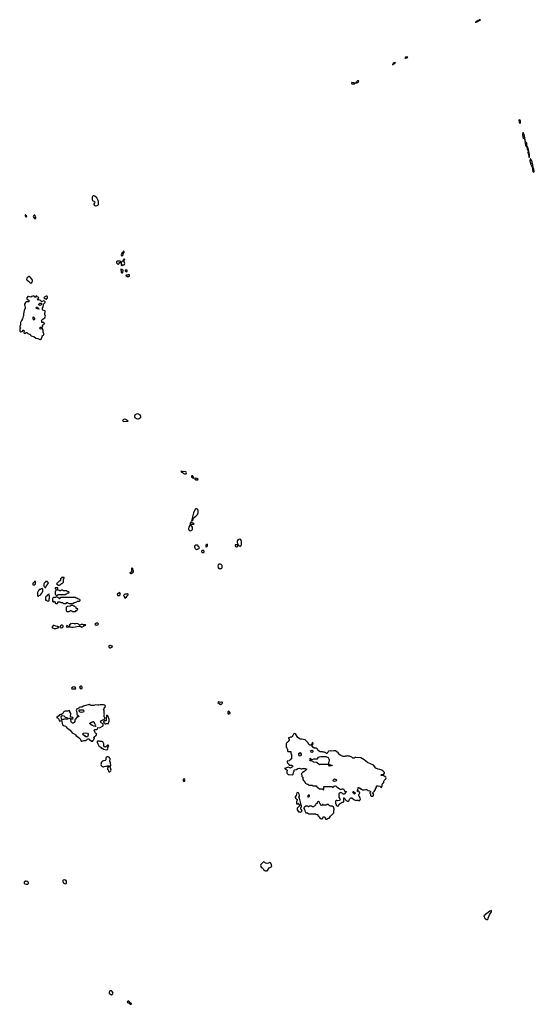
# Model space of a CAD drawing. Header units: inches. Extents: x 2701622 to 2964296, y 496201 to 720542.
# Tile 77 of 256: x 2753786 to 2766707, y 616947 to 641673. Entities that reach past the tile are written whole.
import ezdxf

# ---------------------------------------------------------------- set-up
doc = ezdxf.new("R2010")
doc.units = ezdxf.units.IN
doc.header["$MEASUREMENT"] = 0
for name, color, linetype in [('C7651', 7, 'Continuous'), ('C7652', 7, 'Continuous'), ('C7653', 7, 'Continuous'), ('C7661', 7, 'Continuous'), ('C7662', 7, 'Continuous'), ('C7663', 7, 'Continuous'), ('C7664', 7, 'Continuous')]:
    doc.layers.add(name, color=color, linetype=linetype)

msp = doc.modelspace()

# ---------------------------------------------------------------- linework, layer by layer
at = {"layer": 'C7651', "color": 4, "elevation": 4}
for points in [[(2753899, 620000), (2753897, 619990), (2753913, 619973), (2753950, 619966), (2753990, 619968), (2754003, 619977), (2754010, 619990), (2754004, 620000)], [(2754882, 620000), (2754891, 619990), (2754910, 619977), (2754930, 619975), (2754950, 619982), (2754959, 619990), (2754962, 620000)]]:
    msp.add_lwpolyline(points, dxfattribs=at)
for points in [[(2756070, 617289), (2756050, 617281), (2756039, 617270), (2756031, 617250), (2756035, 617230), (2756050, 617211), (2756090, 617187), (2756110, 617191), (2756120, 617200), (2756129, 617210), (2756132, 617230), (2756109, 617270), (2756090, 617285)], [(2756509, 617031), (2756483, 617010), (2756491, 616990), (2756535, 616975), (2756567, 616947), (2756590, 616947), (2756594, 616950), (2756593, 616970), (2756564, 616984), (2756530, 617026)]]:
    msp.add_lwpolyline(points, close=True, dxfattribs=at)
at = {"layer": 'C7652', "color": 4, "elevation": 4}
for points in [[(2758210, 629393), (2758190, 629381), (2758148, 629290), (2758124, 629190), (2758123, 629157), (2758107, 629130), (2758104, 629110), (2758110, 629092), (2758130, 629105), (2758142, 629130), (2758144, 629156), (2758213, 629207), (2758249, 629251), (2758268, 629290), (2758268, 629350), (2758262, 629370), (2758229, 629389)], [(2758090, 629062), (2758067, 629030), (2758067, 628990), (2758034, 628930), (2758025, 628890), (2758030, 628862), (2758046, 628846), (2758070, 628841), (2758090, 628845), (2758110, 628852), (2758122, 628870), (2758129, 628890), (2758129, 628930), (2758086, 628990), (2758110, 629002), (2758158, 629002), (2758166, 629010), (2758162, 629022), (2758120, 629040)], [(2759310, 628628), (2759290, 628618), (2759258, 628590), (2759245, 628570), (2759245, 628545), (2759252, 628530), (2759258, 628498), (2759270, 628494), (2759274, 628474), (2759290, 628472), (2759298, 628458), (2759310, 628451), (2759330, 628451), (2759349, 628470), (2759354, 628490), (2759358, 628570), (2759338, 628610)], [(2758250, 628478), (2758210, 628478), (2758180, 628460), (2758172, 628450), (2758172, 628430), (2758192, 628392), (2758210, 628374), (2758230, 628372), (2758270, 628382), (2758286, 628390), (2758298, 628410), (2758290, 628426), (2758270, 628446), (2758266, 628470)], [(2758390, 628348), (2758373, 628347), (2758354, 628330), (2758354, 628310), (2758370, 628294), (2758410, 628294), (2758418, 628310), (2758418, 628330), (2758410, 628338)], [(2758490, 628498), (2758470, 628486), (2758454, 628450), (2758458, 628438), (2758470, 628434), (2758490, 628442), (2758506, 628470), (2758506, 628490)], [(2759230, 628488), (2759198, 628482), (2759194, 628470), (2759205, 628445), (2759230, 628434), (2759250, 628434), (2759266, 628450), (2759262, 628482)], [(2756610, 627906), (2756594, 627890), (2756594, 627850), (2756602, 627830), (2756600, 627820), (2756593, 627807), (2756554, 627770), (2756570, 627762), (2756590, 627762), (2756606, 627770), (2756627, 627793), (2756642, 627798), (2756646, 627810), (2756646, 627830), (2756626, 627870), (2756626, 627890)], [(2758810, 628002), (2758790, 627998), (2758770, 627986), (2758758, 627950), (2758770, 627914), (2758790, 627894), (2758812, 627892), (2758830, 627882), (2758862, 627898), (2758867, 627913), (2758867, 627967), (2758848, 627988), (2758830, 627998)], [(2754170, 627566), (2754158, 627562), (2754153, 627547), (2754138, 627542), (2754133, 627527), (2754118, 627522), (2754114, 627510), (2754118, 627478), (2754150, 627474), (2754162, 627478), (2754167, 627493), (2754182, 627498), (2754186, 627510), (2754186, 627550), (2754182, 627562)], [(2754470, 627566), (2754438, 627562), (2754433, 627547), (2754418, 627542), (2754413, 627527), (2754398, 627522), (2754394, 627510), (2754394, 627450), (2754398, 627438), (2754413, 627433), (2754418, 627418), (2754430, 627414), (2754442, 627418), (2754447, 627453), (2754462, 627458), (2754467, 627473), (2754482, 627478), (2754486, 627510), (2754502, 627518), (2754506, 627530), (2754502, 627542), (2754487, 627547), (2754482, 627562)], [(2754890, 627666), (2754850, 627666), (2754838, 627662), (2754833, 627647), (2754814, 627630), (2754814, 627590), (2754798, 627582), (2754790, 627566), (2754770, 627566), (2754714, 627510), (2754718, 627498), (2754733, 627493), (2754738, 627478), (2754750, 627474), (2754790, 627474), (2754802, 627478), (2754810, 627494), (2754822, 627498), (2754830, 627514), (2754850, 627514), (2754886, 627550), (2754886, 627630), (2754902, 627638), (2754906, 627650), (2754902, 627662)], [(2754350, 627386), (2754318, 627382), (2754313, 627367), (2754278, 627362), (2754273, 627347), (2754258, 627342), (2754234, 627290), (2754234, 627210), (2754238, 627198), (2754250, 627194), (2754262, 627198), (2754270, 627214), (2754302, 627218), (2754307, 627233), (2754346, 627270), (2754347, 627293), (2754366, 627310), (2754366, 627370), (2754362, 627382)], [(2754730, 627406), (2754690, 627406), (2754678, 627402), (2754674, 627390), (2754678, 627378), (2754693, 627373), (2754698, 627358), (2754714, 627350), (2754698, 627342), (2754693, 627327), (2754678, 627322), (2754674, 627310), (2754674, 627250), (2754678, 627238), (2754693, 627233), (2754698, 627218), (2754730, 627214), (2754750, 627234), (2754830, 627234), (2754850, 627242), (2754910, 627242), (2754930, 627234), (2754950, 627254), (2754970, 627254), (2754990, 627274), (2755022, 627278), (2755026, 627290), (2755022, 627302), (2754987, 627307), (2754982, 627322), (2754970, 627326), (2754890, 627326), (2754882, 627342), (2754870, 627346), (2754830, 627346), (2754818, 627342), (2754810, 627326), (2754790, 627326), (2754782, 627342), (2754747, 627347), (2754742, 627402)], [(2754530, 627246), (2754498, 627242), (2754493, 627227), (2754478, 627222), (2754473, 627207), (2754434, 627170), (2754434, 627110), (2754438, 627098), (2754470, 627094), (2754478, 627078), (2754510, 627074), (2754526, 627090), (2754526, 627130), (2754538, 627150), (2754538, 627190), (2754526, 627210), (2754538, 627230)], [(2754710, 627186), (2754698, 627182), (2754690, 627166), (2754658, 627162), (2754650, 627146), (2754642, 627162), (2754630, 627166), (2754614, 627130), (2754614, 627070), (2754630, 627054), (2754642, 627058), (2754647, 627073), (2754653, 627073), (2754658, 627058), (2754674, 627050), (2754678, 627018), (2754690, 627014), (2754730, 627014), (2754742, 627018), (2754746, 627050), (2754750, 627054), (2754810, 627054), (2754818, 627038), (2754830, 627034), (2754870, 627034), (2754878, 627018), (2754890, 627014), (2754950, 627014), (2754970, 627034), (2754990, 627034), (2755004, 627024), (2755030, 627014), (2755110, 627014), (2755130, 627022), (2755150, 627034), (2755170, 627034), (2755196, 627044), (2755222, 627058), (2755230, 627074), (2755290, 627074), (2755306, 627090), (2755302, 627102), (2755287, 627107), (2755282, 627122), (2755250, 627126), (2755230, 627146), (2755207, 627147), (2755190, 627166), (2754810, 627166), (2754794, 627150), (2754794, 627130), (2754790, 627126), (2754782, 627142), (2754767, 627147), (2754750, 627166), (2754727, 627167), (2754722, 627182)], [(2756290, 627286), (2756278, 627282), (2756273, 627267), (2756250, 627266), (2756234, 627250), (2756238, 627218), (2756250, 627214), (2756290, 627214), (2756302, 627218), (2756306, 627230), (2756306, 627270), (2756302, 627282)], [(2756496, 627256), (2756484, 627256), (2756470, 627246), (2756430, 627246), (2756418, 627242), (2756413, 627227), (2756394, 627210), (2756398, 627198), (2756414, 627190), (2756418, 627158), (2756450, 627154), (2756455, 627165), (2756470, 627174), (2756487, 627213), (2756506, 627230), (2756506, 627250)], [(2755130, 626966), (2755070, 626966), (2755050, 626946), (2754984, 626936), (2754958, 626922), (2754954, 626910), (2754954, 626830), (2754958, 626818), (2754970, 626814), (2755030, 626814), (2755042, 626818), (2755050, 626834), (2755090, 626834), (2755098, 626818), (2755110, 626814), (2755190, 626814), (2755207, 626833), (2755222, 626838), (2755227, 626853), (2755242, 626858), (2755246, 626870), (2755242, 626882), (2755207, 626887), (2755202, 626922), (2755167, 626927), (2755162, 626942), (2755147, 626947)], [(2754650, 626459), (2754624, 626456), (2754602, 626430), (2754594, 626410), (2754650, 626386), (2754670, 626383), (2754690, 626387), (2754768, 626410), (2754734, 626434), (2754690, 626439)], [(2754850, 626469), (2754830, 626464), (2754811, 626450), (2754794, 626410), (2754830, 626405), (2754850, 626408), (2754858, 626410), (2754878, 626430), (2754882, 626450), (2754870, 626462)], [(2754970, 626458), (2754954, 626430), (2754990, 626418), (2755010, 626425), (2755026, 626430)], [(2755210, 626509), (2755190, 626502), (2755150, 626502), (2755110, 626509), (2755090, 626498), (2755070, 626506), (2755062, 626490), (2755032, 626470), (2755042, 626450), (2755034, 626430), (2755090, 626418), (2755130, 626415), (2755270, 626446), (2755310, 626441), (2755350, 626421), (2755382, 626438), (2755402, 626458), (2755430, 626462), (2755446, 626470), (2755438, 626478), (2755390, 626475), (2755370, 626484), (2755350, 626486), (2755330, 626484), (2755290, 626466), (2755258, 626498)], [(2755750, 626518), (2755705, 626515), (2755694, 626510), (2755674, 626490), (2755710, 626472), (2755750, 626478), (2755762, 626490), (2755758, 626510)], [(2756050, 625961), (2756027, 625953), (2756023, 625930), (2756031, 625910), (2756050, 625896), (2756070, 625901), (2756090, 625918), (2756126, 625930), (2756070, 625957)], [(2755150, 624917), (2755122, 624910), (2755085, 624890), (2755094, 624870), (2755150, 624866), (2755187, 624873), (2755198, 624882), (2755198, 624890), (2755178, 624910)], [(2755336, 624936), (2755324, 624936), (2755300, 624920), (2755292, 624910), (2755306, 624886), (2755330, 624872), (2755350, 624878), (2755359, 624890), (2755359, 624910), (2755350, 624928)], [(2755530, 624474), (2755390, 624433), (2755350, 624406), (2755310, 624408), (2755281, 624399), (2755270, 624386), (2755234, 624370), (2755210, 624346), (2755202, 624330), (2755224, 624284), (2755225, 624230), (2755230, 624214), (2755274, 624190), (2755254, 624170), (2755230, 624168), (2755190, 624106), (2755173, 624087), (2755172, 624050), (2755158, 624022), (2755130, 624006), (2755110, 624006), (2755090, 624026), (2755079, 624050), (2755062, 624122), (2755030, 624126), (2755026, 624130), (2755030, 624134), (2755070, 624134), (2755078, 624118), (2755090, 624114), (2755122, 624118), (2755126, 624130), (2755096, 624156), (2755067, 624167), (2755060, 624180), (2755058, 624190), (2755069, 624230), (2755068, 624248), (2755046, 624290), (2755046, 624310), (2755030, 624326), (2754991, 624309), (2754932, 624308), (2754904, 624296), (2754890, 624286), (2754871, 624249), (2754832, 624228), (2754810, 624228), (2754790, 624218), (2754771, 624189), (2754732, 624168), (2754714, 624150), (2754726, 624146), (2754772, 624110), (2754781, 624090), (2754781, 624070), (2754790, 624058), (2754834, 624074), (2754847, 624047), (2754851, 624009), (2754865, 623965), (2754890, 623951), (2754935, 623935), (2754957, 623917), (2754970, 623892), (2754992, 623870), (2755017, 623857), (2755051, 623831), (2755108, 623768), (2755170, 623727), (2755191, 623710), (2755208, 623688), (2755250, 623666), (2755291, 623631), (2755306, 623610), (2755330, 623554), (2755350, 623552), (2755393, 623573), (2755450, 623574), (2755462, 623578), (2755466, 623590), (2755482, 623598), (2755490, 623614), (2755530, 623614), (2755540, 623600), (2755590, 623554), (2755610, 623554), (2755622, 623558), (2755626, 623570), (2755646, 623590), (2755646, 623610), (2755662, 623618), (2755666, 623630), (2755662, 623642), (2755650, 623646), (2755648, 623652), (2755662, 623658), (2755668, 623672), (2755695, 623685), (2755718, 623710), (2755726, 623730), (2755708, 623748), (2755690, 623758), (2755669, 623789), (2755658, 623830), (2755662, 623838), (2755676, 623844), (2755715, 623845), (2755742, 623858), (2755746, 623894), (2755790, 623892), (2755882, 623938), (2755886, 623950), (2755886, 623990), (2755830, 624018), (2755818, 624030), (2755843, 624077), (2755870, 624094), (2755902, 624098), (2755908, 624112), (2755922, 624118), (2755926, 624130), (2755926, 624150), (2755908, 624170), (2755908, 624210), (2755918, 624230), (2755908, 624250), (2755907, 624327), (2755886, 624350), (2755906, 624370), (2755906, 624390), (2755920, 624400), (2755938, 624422), (2755935, 624450), (2755921, 624461), (2755890, 624469), (2755830, 624464), (2755810, 624469), (2755770, 624456), (2755750, 624455), (2755690, 624469), (2755650, 624448), (2755570, 624453)], [(2755330, 624275), (2755305, 624285), (2755282, 624310), (2755278, 624330), (2755282, 624338), (2755290, 624342), (2755330, 624338), (2755350, 624345), (2755370, 624345), (2755380, 624340), (2755391, 624331), (2755396, 624310), (2755385, 624290), (2755370, 624279)], [(2758790, 624542), (2758770, 624538), (2758762, 624530), (2758830, 624474), (2758838, 624482), (2758850, 624485), (2758875, 624510), (2758873, 624533), (2758850, 624534), (2758830, 624528)], [(2754990, 624106), (2754910, 624108), (2754890, 624098), (2754864, 624096), (2754850, 624086), (2754846, 624086), (2754829, 624170), (2754838, 624190), (2754850, 624202), (2754895, 624195), (2754930, 624154), (2754972, 624152), (2754978, 624138), (2754994, 624130), (2754994, 624110)], [(2755970, 624206), (2755964, 624196), (2755962, 624170), (2755954, 624150), (2755954, 624070), (2755950, 624066), (2755910, 624066), (2755902, 624058), (2755894, 624030), (2755913, 624013), (2755918, 623998), (2755930, 623994), (2755950, 623994), (2755970, 624002), (2755990, 624002), (2756010, 623994), (2756030, 624054), (2756035, 624090), (2756032, 624110), (2756014, 624150), (2756010, 624178), (2755990, 624198)], [(2759030, 624306), (2759013, 624287), (2759013, 624253), (2759030, 624234), (2759050, 624238), (2759068, 624250), (2759068, 624270), (2759050, 624298)], [(2755690, 623926), (2755648, 623928), (2755608, 623948), (2755576, 623976), (2755547, 623987), (2755548, 624010), (2755590, 624032), (2755622, 624038), (2755626, 624050), (2755632, 624052), (2755638, 624038), (2755654, 624030), (2755654, 624010), (2755672, 623992), (2755678, 623958), (2755692, 623950), (2755694, 623930)], [(2755450, 623666), (2755430, 623686), (2755410, 623686), (2755378, 623710), (2755366, 623730), (2755388, 623752), (2755430, 623762), (2755493, 623753), (2755502, 623730), (2755502, 623710), (2755490, 623666)], [(2755790, 623558), (2755742, 623558), (2755734, 623550), (2755732, 623530), (2755745, 623485), (2755778, 623418), (2755813, 623413), (2755818, 623398), (2755833, 623393), (2755850, 623374), (2755870, 623374), (2755893, 623353), (2755970, 623338), (2755990, 623342), (2755997, 623363), (2755995, 623390), (2756022, 623430), (2756015, 623450), (2756010, 623454), (2755990, 623454), (2755971, 623429), (2755928, 623408), (2755916, 623416), (2755900, 623440), (2755898, 623490), (2755870, 623538), (2755850, 623548), (2755810, 623549)], [(2756010, 623164), (2755982, 623158), (2755959, 623141), (2755952, 623130), (2755951, 623089), (2755945, 623075), (2755932, 623068), (2755890, 623064), (2755865, 623055), (2755843, 623030), (2755822, 622970), (2755830, 622942), (2755846, 622926), (2755862, 622922), (2755873, 622913), (2755890, 622912), (2755910, 622922), (2755950, 622931), (2755970, 622925), (2755993, 622933), (2756030, 622934), (2756034, 622926), (2756022, 622918), (2756022, 622910), (2756002, 622890), (2755992, 622870), (2755993, 622853), (2756011, 622831), (2756014, 622790), (2756030, 622782), (2756050, 622785), (2756075, 622810), (2756079, 622830), (2756068, 622888), (2756062, 622902), (2756046, 622910), (2756046, 622914), (2756062, 622918), (2756074, 622946), (2756069, 623010), (2756053, 623050), (2756058, 623110), (2756052, 623132), (2756037, 623157)], [(2757910, 622609), (2757887, 622590), (2757891, 622570), (2757910, 622546), (2757930, 622552), (2757935, 622570), (2757930, 622594)]]:
    msp.add_lwpolyline(points, close=True, dxfattribs=at)
for points in [[(2760000, 620483), (2759990, 620482), (2759955, 620495), (2759930, 620518), (2759910, 620528), (2759842, 620458), (2759832, 620430), (2759850, 620394), (2759877, 620377), (2759902, 620350), (2759912, 620330), (2759938, 620310), (2759960, 620300), (2759990, 620295), (2760000, 620300)], [(2754004, 620000), (2753996, 620016), (2753972, 620032), (2753950, 620039), (2753930, 620038), (2753900, 620010), (2753899, 620000)], [(2754962, 620000), (2754965, 620010), (2754958, 620038), (2754941, 620061), (2754930, 620067), (2754909, 620071), (2754878, 620062), (2754868, 620052), (2754866, 620030), (2754874, 620010), (2754882, 620000)]]:
    msp.add_lwpolyline(points, dxfattribs=at)
at = {"layer": 'C7653', "color": 4, "elevation": 4}
for points in [[(2755650, 637248), (2755630, 637248), (2755611, 637229), (2755606, 637214), (2755604, 637150), (2755614, 637134), (2755662, 637110), (2755670, 637094), (2755665, 637070), (2755652, 637050), (2755651, 637030), (2755665, 637010), (2755690, 636998), (2755710, 636998), (2755730, 637005), (2755750, 637012), (2755762, 637030), (2755765, 637110), (2755759, 637130), (2755721, 637201), (2755670, 637238)], [(2753930, 636775), (2753925, 636770), (2753922, 636750), (2753934, 636730), (2753950, 636722), (2753958, 636722), (2753966, 636730), (2753950, 636758)], [(2754170, 636764), (2754150, 636764), (2754136, 636750), (2754127, 636727), (2754132, 636710), (2754170, 636674), (2754188, 636692), (2754195, 636710), (2754184, 636724)], [(2756396, 635856), (2756385, 635855), (2756374, 635826), (2756350, 635806), (2756342, 635790), (2756338, 635770), (2756344, 635744), (2756350, 635734), (2756386, 635770), (2756386, 635814), (2756402, 635818), (2756406, 635830), (2756406, 635850)], [(2756233, 635607), (2756214, 635590), (2756214, 635570), (2756234, 635550), (2756250, 635534), (2756270, 635534), (2756286, 635550), (2756287, 635573), (2756322, 635578), (2756326, 635590), (2756322, 635602), (2756310, 635606)], [(2756410, 635666), (2756384, 635636), (2756374, 635610), (2756358, 635602), (2756353, 635587), (2756338, 635582), (2756334, 635550), (2756338, 635538), (2756353, 635533), (2756354, 635526), (2756338, 635522), (2756334, 635510), (2756350, 635494), (2756362, 635498), (2756366, 635514), (2756410, 635514), (2756416, 635524), (2756426, 635550), (2756407, 635593), (2756406, 635634), (2756426, 635650), (2756422, 635662)], [(2754010, 635228), (2753962, 635178), (2753958, 635150), (2753971, 635130), (2754006, 635106), (2754050, 635062), (2754070, 635054), (2754088, 635072), (2754102, 635098), (2754108, 635110), (2754108, 635130), (2754098, 635150), (2754057, 635197), (2754030, 635222)], [(2756330, 635406), (2756322, 635390), (2756332, 635350), (2756332, 635330), (2756350, 635312), (2756370, 635314), (2756376, 635324), (2756378, 635350), (2756386, 635370), (2756382, 635382), (2756370, 635386), (2756362, 635402)], [(2756470, 635386), (2756438, 635382), (2756434, 635370), (2756454, 635350), (2756470, 635342), (2756486, 635350), (2756482, 635382)], [(2756510, 635266), (2756490, 635258), (2756462, 635258), (2756454, 635250), (2756458, 635238), (2756484, 635224), (2756530, 635222), (2756546, 635230), (2756542, 635262)], [(2754210, 634738), (2754194, 634730), (2754194, 634710), (2754190, 634708), (2754168, 634708), (2754146, 634730), (2754130, 634735), (2754090, 634722), (2754070, 634709), (2754010, 634722), (2753990, 634718), (2753966, 634690), (2753965, 634665), (2753972, 634652), (2754012, 634630), (2754014, 634590), (2753950, 634588), (2753932, 634570), (2753910, 634526), (2753907, 634510), (2753914, 634494), (2753921, 634430), (2753895, 634370), (2753891, 634329), (2753879, 634290), (2753885, 634250), (2753882, 634238), (2753870, 634226), (2753859, 634161), (2753830, 634122), (2753807, 634070), (2753803, 634010), (2753792, 633972), (2753793, 633953), (2753814, 633930), (2753790, 633906), (2753786, 633894), (2753793, 633853), (2753814, 633834), (2753850, 633842), (2753870, 633872), (2753890, 633872), (2753902, 633850), (2753894, 633830), (2753894, 633810), (2753910, 633794), (2753936, 633804), (2753950, 633814), (2753970, 633814), (2753980, 633800), (2753994, 633790), (2754030, 633774), (2754050, 633774), (2754054, 633750), (2754074, 633730), (2754138, 633718), (2754190, 633679), (2754243, 633663), (2754290, 633642), (2754310, 633641), (2754322, 633650), (2754349, 633710), (2754350, 633734), (2754388, 633752), (2754395, 633770), (2754394, 633790), (2754384, 633804), (2754374, 633830), (2754373, 633870), (2754358, 633918), (2754350, 633926), (2754334, 633910), (2754310, 633904), (2754298, 633910), (2754286, 633930), (2754310, 633954), (2754347, 633953), (2754362, 633958), (2754366, 633970), (2754362, 633990), (2754370, 634014), (2754406, 634030), (2754390, 634066), (2754350, 634066), (2754346, 634070), (2754346, 634090), (2754338, 634110), (2754342, 634130), (2754350, 634142), (2754395, 634165), (2754418, 634190), (2754435, 634225), (2754418, 634270), (2754418, 634310), (2754428, 634330), (2754422, 634362), (2754390, 634366), (2754370, 634378), (2754362, 634390), (2754362, 634410), (2754355, 634430), (2754375, 634470), (2754387, 634507), (2754386, 634530), (2754428, 634570), (2754428, 634590), (2754408, 634608), (2754390, 634609), (2754350, 634595), (2754330, 634598), (2754310, 634618), (2754270, 634638), (2754250, 634626), (2754228, 634652), (2754250, 634674), (2754262, 634678), (2754266, 634690), (2754247, 634707), (2754226, 634710)], [(2754450, 634728), (2754414, 634710), (2754394, 634690), (2754414, 634670), (2754450, 634654), (2754462, 634658), (2754468, 634672), (2754482, 634678), (2754486, 634690), (2754482, 634722), (2754467, 634727)], [(2754290, 634495), (2754280, 634500), (2754266, 634510), (2754266, 634530), (2754288, 634552), (2754330, 634554), (2754332, 634530), (2754322, 634510), (2754310, 634502)], [(2754270, 634406), (2754232, 634408), (2754210, 634422), (2754202, 634430), (2754206, 634450), (2754210, 634454), (2754230, 634454), (2754240, 634440), (2754254, 634430), (2754258, 634418), (2754274, 634410)], [(2754150, 634126), (2754126, 634150), (2754126, 634210), (2754130, 634214), (2754138, 634198), (2754150, 634194), (2754162, 634170), (2754160, 634140)], [(2756750, 631773), (2756715, 631765), (2756691, 631750), (2756671, 631730), (2756667, 631710), (2756671, 631691), (2756691, 631671), (2756718, 631658), (2756750, 631651), (2756770, 631651), (2756790, 631658), (2756828, 631690), (2756829, 631710), (2756818, 631730), (2756766, 631766)], [(2756430, 631637), (2756392, 631630), (2756365, 631610), (2756390, 631583), (2756490, 631587), (2756506, 631590), (2756488, 631610), (2756463, 631623), (2756450, 631635)], [(2757850, 630333), (2757834, 630330), (2757842, 630322), (2757845, 630310), (2757878, 630298), (2757890, 630287), (2757925, 630270), (2757950, 630265), (2757969, 630271), (2757977, 630290), (2757969, 630310), (2757957, 630317), (2757930, 630323), (2757890, 630322)], [(2758130, 630214), (2758106, 630214), (2758102, 630210), (2758103, 630190), (2758130, 630167), (2758150, 630162), (2758156, 630164), (2758158, 630170), (2758134, 630210)], [(2758190, 630159), (2758172, 630150), (2758191, 630130), (2758210, 630121), (2758250, 630114), (2758262, 630118), (2758266, 630130), (2758233, 630153)]]:
    msp.add_lwpolyline(points, close=True, dxfattribs=at)
at = {"layer": 'C7661', "color": 4, "elevation": 4}
msp.add_lwpolyline([(2765630, 619306), (2765590, 619289), (2765444, 619170), (2765446, 619146), (2765469, 619109), (2765510, 619078), (2765530, 619074), (2765548, 619092), (2765550, 619114), (2765584, 619190), (2765629, 619270), (2765635, 619290)], close=True, dxfattribs=at)
at = {"layer": 'C7662', "color": 4, "elevation": 4}
for points in [[(2760690, 623749), (2760670, 623742), (2760658, 623730), (2760646, 623694), (2760631, 623669), (2760610, 623658), (2760585, 623655), (2760570, 623646), (2760538, 623642), (2760534, 623630), (2760538, 623618), (2760554, 623610), (2760554, 623570), (2760538, 623562), (2760533, 623547), (2760518, 623542), (2760513, 623527), (2760498, 623522), (2760493, 623507), (2760478, 623502), (2760474, 623490), (2760474, 623410), (2760478, 623398), (2760494, 623390), (2760498, 623358), (2760514, 623350), (2760514, 623310), (2760518, 623298), (2760530, 623294), (2760593, 623293), (2760594, 623250), (2760598, 623238), (2760612, 623230), (2760612, 623110), (2760574, 623090), (2760550, 623058), (2760505, 623055), (2760505, 623030), (2760510, 623014), (2760535, 622995), (2760552, 622952), (2760611, 622951), (2760626, 622946), (2760642, 622930), (2760632, 622910), (2760590, 622881), (2760570, 622882), (2760530, 622898), (2760470, 622874), (2760434, 622870), (2760470, 622854), (2760502, 622830), (2760502, 622810), (2760491, 622790), (2760492, 622750), (2760530, 622722), (2760550, 622714), (2760630, 622712), (2760654, 622726), (2760658, 622770), (2760676, 622804), (2760682, 622830), (2760690, 622836), (2760736, 622844), (2760770, 622865), (2760810, 622876), (2760826, 622866), (2760850, 622862), (2760870, 622862), (2760891, 622871), (2760951, 622871), (2760994, 622850), (2760970, 622826), (2760958, 622822), (2760950, 622806), (2760938, 622802), (2760930, 622786), (2760898, 622782), (2760893, 622767), (2760878, 622762), (2760873, 622747), (2760858, 622742), (2760854, 622730), (2760858, 622718), (2760874, 622710), (2760874, 622670), (2760878, 622658), (2760892, 622652), (2760894, 622590), (2760914, 622570), (2760918, 622558), (2760934, 622550), (2760934, 622530), (2760953, 622513), (2760958, 622498), (2760990, 622494), (2760998, 622478), (2761030, 622474), (2761038, 622458), (2761050, 622454), (2761130, 622454), (2761138, 622438), (2761150, 622434), (2761230, 622434), (2761245, 622405), (2761274, 622390), (2761310, 622354), (2761390, 622354), (2761410, 622334), (2761422, 622338), (2761426, 622350), (2761426, 622410), (2761430, 622414), (2761630, 622414), (2761638, 622398), (2761650, 622394), (2761662, 622398), (2761667, 622413), (2761682, 622418), (2761690, 622434), (2761710, 622432), (2761730, 622422), (2761746, 622406), (2761817, 622357), (2761850, 622342), (2761885, 622355), (2761914, 622354), (2761945, 622305), (2761970, 622294), (2761990, 622294), (2761994, 622290), (2761978, 622282), (2761974, 622270), (2761930, 622228), (2761910, 622226), (2761886, 622250), (2761850, 622262), (2761830, 622255), (2761810, 622242), (2761801, 622230), (2761796, 622210), (2761798, 622150), (2761826, 622110), (2761831, 622089), (2761825, 622075), (2761810, 622062), (2761770, 622058), (2761750, 622068), (2761733, 622067), (2761714, 622050), (2761714, 621990), (2761718, 621978), (2761732, 621972), (2761734, 621950), (2761754, 621930), (2761770, 621922), (2761790, 621934), (2761810, 621972), (2761855, 622005), (2761880, 622020), (2761910, 622022), (2761926, 622030), (2761926, 622130), (2761930, 622132), (2761934, 622114), (2761950, 622112), (2761965, 622085), (2761985, 622065), (2762030, 622042), (2762055, 622065), (2762065, 622095), (2762090, 622122), (2762110, 622132), (2762130, 622134), (2762172, 622092), (2762230, 622062), (2762253, 622073), (2762290, 622074), (2762298, 622058), (2762310, 622054), (2762336, 622084), (2762346, 622110), (2762336, 622136), (2762306, 622170), (2762298, 622190), (2762298, 622210), (2762310, 622234), (2762322, 622238), (2762326, 622250), (2762316, 622276), (2762290, 622306), (2762278, 622302), (2762273, 622287), (2762266, 622290), (2762267, 622327), (2762286, 622370), (2762286, 622390), (2762290, 622394), (2762313, 622393), (2762318, 622378), (2762333, 622373), (2762353, 622353), (2762372, 622352), (2762393, 622333), (2762430, 622332), (2762470, 622342), (2762490, 622342), (2762510, 622334), (2762530, 622314), (2762574, 622310), (2762578, 622298), (2762594, 622290), (2762593, 622267), (2762578, 622262), (2762574, 622250), (2762594, 622230), (2762594, 622190), (2762610, 622174), (2762650, 622174), (2762666, 622190), (2762666, 622230), (2762662, 622242), (2762646, 622250), (2762662, 622258), (2762666, 622270), (2762688, 622290), (2762716, 622344), (2762720, 622360), (2762736, 622384), (2762746, 622410), (2762747, 622433), (2762787, 622433), (2762830, 622422), (2762850, 622402), (2762870, 622394), (2762876, 622404), (2762887, 622433), (2762888, 622470), (2762903, 622497), (2762926, 622510), (2762928, 622550), (2762938, 622570), (2762978, 622610), (2762988, 622630), (2762978, 622650), (2762936, 622676), (2762930, 622686), (2762866, 622690), (2762866, 622710), (2762870, 622714), (2762910, 622714), (2762922, 622718), (2762926, 622730), (2762947, 622753), (2762948, 622770), (2762908, 622810), (2762878, 622830), (2762830, 622844), (2762789, 622849), (2762730, 622875), (2762670, 622949), (2762523, 623023), (2762439, 623090), (2762350, 623133), (2762230, 623144), (2762210, 623142), (2762187, 623127), (2762150, 623126), (2762126, 623150), (2762070, 623178), (2762030, 623178), (2762010, 623188), (2761990, 623178), (2761970, 623178), (2761947, 623167), (2761910, 623168), (2761850, 623195), (2761828, 623210), (2761785, 623265), (2761715, 623315), (2761670, 623313), (2761610, 623302), (2761590, 623308), (2761550, 623306), (2761538, 623302), (2761534, 623290), (2761514, 623270), (2761510, 623248), (2761488, 623248), (2761467, 623267), (2761448, 623268), (2761430, 623278), (2761410, 623278), (2761390, 623288), (2761330, 623288), (2761310, 623295), (2761269, 623329), (2761266, 623350), (2761236, 623376), (2761180, 623380), (2761145, 623405), (2761128, 623430), (2761126, 623454), (2761130, 623454), (2761143, 623477), (2761158, 623490), (2761146, 623510), (2761130, 623518), (2761118, 623490), (2761114, 623466), (2761102, 623458), (2761070, 623455), (2761049, 623470), (2761034, 623490), (2761028, 623510), (2760950, 623588), (2760870, 623609), (2760829, 623609), (2760800, 623620), (2760770, 623648), (2760710, 623738)], [(2760830, 623182), (2760809, 623189), (2760798, 623210), (2760795, 623230), (2760798, 623250), (2760803, 623257), (2760830, 623274), (2760851, 623230), (2760842, 623190)], [(2761593, 622953), (2761630, 622954), (2761634, 622950), (2761630, 622946), (2761598, 622942), (2761590, 622928), (2761566, 622930), (2761546, 622950), (2761542, 622962), (2761530, 622966), (2761370, 622968), (2761330, 622966), (2761310, 622958), (2761250, 623018), (2761170, 623029), (2761110, 623058), (2761090, 623058), (2761070, 623066), (2761078, 623098), (2761069, 623111), (2761082, 623118), (2761090, 623132), (2761092, 623112), (2761110, 623094), (2761130, 623094), (2761170, 623112), (2761267, 623113), (2761289, 623151), (2761310, 623162), (2761350, 623171), (2761470, 623172), (2761530, 623142), (2761550, 623114), (2761558, 623090), (2761558, 623070), (2761551, 623029), (2761542, 623010), (2761542, 622982), (2761553, 622973), (2761574, 622970)], [(2761130, 623268), (2761101, 623281), (2761088, 623310), (2761090, 623314), (2761130, 623325), (2761142, 623322), (2761150, 623314), (2761150, 623286)], [(2761690, 622539), (2761669, 622549), (2761659, 622570), (2761666, 622594), (2761690, 622606), (2761725, 622590), (2761738, 622570), (2761730, 622548)], [(2760770, 622268), (2760745, 622255), (2760732, 622188), (2760702, 622158), (2760704, 622144), (2760718, 622118), (2760730, 622114), (2760738, 622098), (2760754, 622090), (2760754, 622070), (2760744, 622056), (2760734, 622030), (2760734, 621990), (2760738, 621978), (2760750, 621974), (2760770, 621994), (2760814, 621950), (2760813, 621927), (2760754, 621870), (2760752, 621830), (2760770, 621802), (2760790, 621782), (2760810, 621782), (2760830, 621774), (2760850, 621782), (2760866, 621790), (2760878, 621810), (2760870, 621826), (2760846, 621850), (2760846, 621890), (2760862, 621910), (2760862, 621930), (2760846, 621970), (2760846, 621990), (2760810, 622126), (2760795, 622150), (2760809, 622190), (2760806, 622226), (2760790, 622258)], [(2761050, 622206), (2761038, 622202), (2761033, 622187), (2761018, 622182), (2761014, 622170), (2761018, 622158), (2761050, 622154), (2761066, 622170), (2761062, 622202)], [(2762190, 622228), (2762146, 622270), (2762169, 622291), (2762214, 622250)], [(2761290, 622046), (2761278, 622042), (2761270, 622026), (2761258, 622022), (2761253, 621987), (2761218, 621982), (2761213, 621947), (2761198, 621942), (2761193, 621927), (2761178, 621922), (2761170, 621906), (2761130, 621906), (2761122, 621922), (2761110, 621926), (2761070, 621926), (2761058, 621922), (2761050, 621906), (2761030, 621906), (2761022, 621922), (2761010, 621926), (2760970, 621926), (2760930, 621886), (2760922, 621870), (2760922, 621862), (2760940, 621840), (2760944, 621804), (2760970, 621754), (2761010, 621754), (2761024, 621744), (2761050, 621734), (2761210, 621734), (2761224, 621724), (2761250, 621714), (2761270, 621714), (2761274, 621710), (2761274, 621690), (2761294, 621670), (2761310, 621634), (2761333, 621613), (2761347, 621613), (2761364, 621604), (2761378, 621602), (2761399, 621621), (2761409, 621651), (2761430, 621658), (2761451, 621650), (2761464, 621604), (2761470, 621594), (2761510, 621594), (2761526, 621610), (2761555, 621625), (2761575, 621645), (2761589, 621671), (2761640, 621720), (2761670, 621754), (2761678, 621770), (2761678, 621810), (2761686, 621830), (2761686, 621850), (2761662, 621902), (2761648, 621908), (2761642, 621922), (2761630, 621926), (2761570, 621926), (2761562, 621942), (2761547, 621947), (2761542, 621962), (2761530, 621966), (2761498, 621962), (2761490, 621946), (2761410, 621946), (2761402, 621962), (2761390, 621966), (2761378, 621942), (2761370, 621938), (2761346, 621950), (2761338, 621970), (2761322, 621990), (2761310, 622026)]]:
    msp.add_lwpolyline(points, close=True, dxfattribs=at)
msp.add_lwpolyline([(2760000, 620300), (2760010, 620306), (2760050, 620375), (2760115, 620410), (2760110, 620446), (2760093, 620493), (2760082, 620502), (2760070, 620504), (2760050, 620499), (2760032, 620488), (2760000, 620483)], dxfattribs=at)
at = {"layer": 'C7663', "color": 4, "elevation": 4}
for points in [[(2766330, 639161), (2766322, 639150), (2766324, 639110), (2766330, 639091), (2766350, 639062), (2766357, 639083), (2766361, 639130), (2766352, 639150)], [(2766430, 638838), (2766414, 638790), (2766421, 638730), (2766430, 638707), (2766466, 638670), (2766466, 638630), (2766474, 638610), (2766471, 638590), (2766480, 638570), (2766486, 638510), (2766510, 638478), (2766517, 638477), (2766525, 638410), (2766550, 638391), (2766561, 638410), (2766554, 638450), (2766527, 638487), (2766518, 638530), (2766521, 638550), (2766516, 638570), (2766497, 638597), (2766490, 638626), (2766474, 638654), (2766462, 638750), (2766451, 638790), (2766442, 638802)], [(2766550, 638386), (2766542, 638330), (2766550, 638311), (2766561, 638301), (2766565, 638285), (2766566, 638230), (2766570, 638221), (2766590, 638222), (2766590, 638286), (2766577, 638310), (2766572, 638370), (2766570, 638375), (2766558, 638378)], [(2766610, 638179), (2766605, 638175), (2766593, 638127), (2766613, 638050), (2766643, 637990), (2766658, 637918), (2766658, 637890), (2766670, 637864), (2766690, 637848), (2766707, 637853), (2766702, 637862), (2766696, 637930), (2766690, 637944), (2766682, 637950), (2766671, 638030), (2766654, 638070), (2766650, 638110), (2766642, 638130), (2766630, 638154)]]:
    msp.add_lwpolyline(points, close=True, dxfattribs=at)
at = {"layer": 'C7664', "color": 4, "elevation": 4}
for points in [[(2765353, 641673), (2765326, 641670), (2765320, 641660), (2765286, 641650), (2765279, 641641), (2765247, 641630), (2765244, 641616), (2765226, 641610), (2765250, 641609), (2765262, 641618), (2765293, 641630), (2765300, 641640), (2765329, 641650), (2765322, 641658), (2765330, 641654), (2765335, 641665), (2765345, 641665), (2765354, 641670)], [(2763510, 640739), (2763470, 640732), (2763465, 640715), (2763458, 640710), (2763470, 640707), (2763485, 640715), (2763510, 640716), (2763532, 640732)], [(2763215, 640595), (2763192, 640590), (2763198, 640582), (2763190, 640589), (2763161, 640570), (2763160, 640560), (2763138, 640550), (2763150, 640545), (2763162, 640550), (2763160, 640560), (2763170, 640556), (2763190, 640565), (2763198, 640570), (2763200, 640580), (2763222, 640590)], [(2762130, 640096), (2762117, 640090), (2762130, 640065), (2762150, 640059), (2762190, 640066), (2762204, 640070), (2762199, 640079), (2762178, 640090)], [(2762290, 640137), (2762270, 640137), (2762239, 640110), (2762238, 640102), (2762218, 640090), (2762225, 640085), (2762250, 640089), (2762270, 640095), (2762295, 640110), (2762304, 640130)]]:
    msp.add_lwpolyline(points, close=True, dxfattribs=at)

doc.saveas('drawing.dxf')
